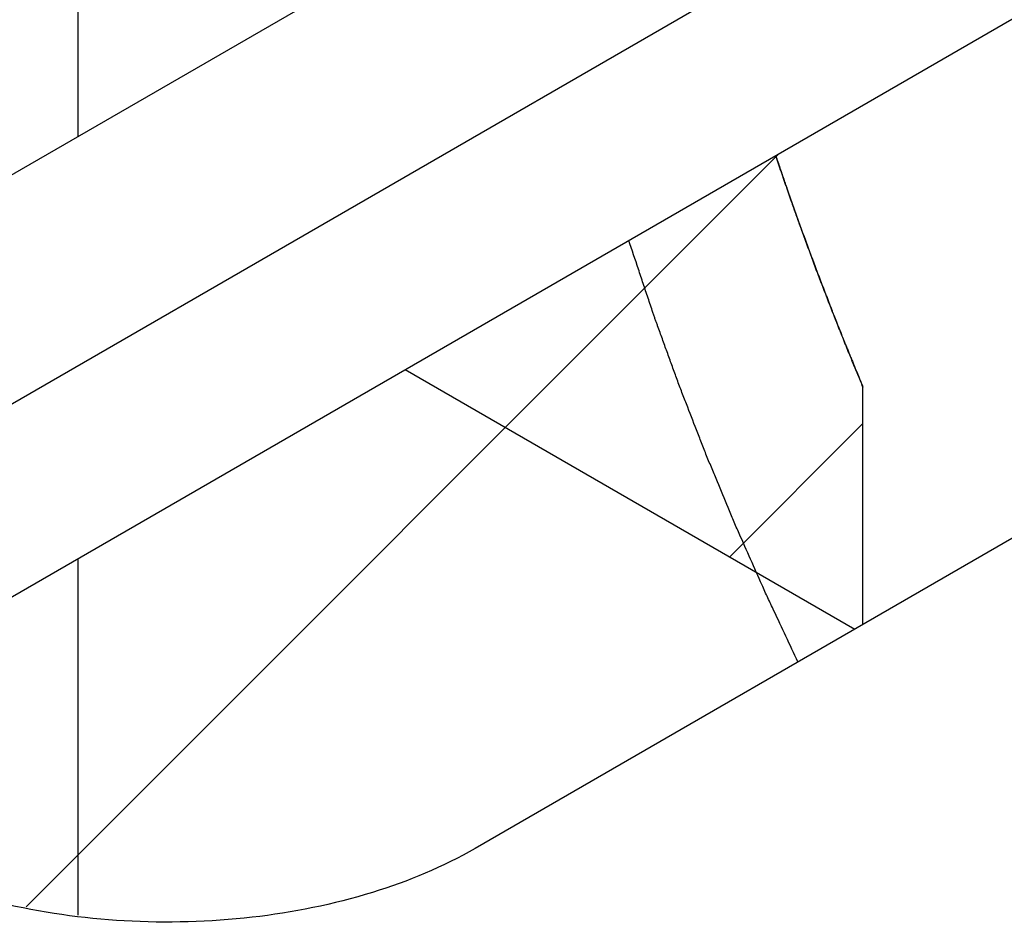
# Model space of a CAD drawing. Header units: inches. Extents: x 0 to 34, y 0 to 22.
# Tile 27 of 133: x 3.482 to 3.632, y 15.966 to 16.104. Entities that reach past the tile are written whole.
import ezdxf

# ---------------------------------------------------------------- set-up
doc = ezdxf.new("R2010")
doc.units = ezdxf.units.IN
doc.header["$LTSCALE"] = 1.87
doc.header["$MEASUREMENT"] = 0
doc.layers.get('0').update_dxf_attribs({"linetype": 'CONTINUOUS'})
for name, color, linetype in [('02___PRT_ALL_AXES', 7, 'CONTINUOUS'), ('BLUE_GOO', 7, 'CONTINUOUS'), ('CORE1_ACCELERANT', 7, 'CONTINUOUS'), ('CORE1_GLUE', 7, 'CONTINUOUS'), ('CORE2_GLUE', 7, 'CONTINUOUS')]:
    doc.layers.add(name, color=color, linetype=linetype)

msp = doc.modelspace()

# ---------------------------------------------------------------- linework, layer by layer
at = {"color": 7, "linetype": 'Continuous'}
for p, q in [((3.4906108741, 16.1651981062), (3.4906108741, 16.0860928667)), ((3.4906108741, 16.0218082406), (3.4906108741, 15.9674838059))]:
    msp.add_line(p, q, dxfattribs=at)
at = {"layer": '02___PRT_ALL_AXES', "color": 7, "linetype": 'Continuous'}
for p, q in [((3.834169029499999, 16.2844590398), (3.427025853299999, 16.0493796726)), ((3.457241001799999, 16.0319338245), (3.864384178, 16.2670131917)), ((3.9583402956, 16.2127641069), (3.551197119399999, 15.9776847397))]:
    msp.add_line(p, q, dxfattribs=at)
at = {"layer": '02___PRT_ALL_AXES', "color": 3, "linetype": 'Continuous'}
msp.add_line((3.457241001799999, 16.0025408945), (3.864384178, 16.2376202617), dxfattribs=at)
at = {"layer": '02___PRT_ALL_AXES', "color": 7, "linetype": 'Continuous'}
msp.add_open_spline([(3.551197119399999, 15.9776847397), (3.546279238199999, 15.9748452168), (3.5351446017, 15.9702505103), (3.5169971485, 15.9666197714), (3.497801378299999, 15.9660885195), (3.4791305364, 15.9687111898), (3.4624750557, 15.9742761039), (3.449133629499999, 15.9824055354), (3.440095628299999, 15.99268459), (3.4377817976, 16.0009769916), (3.437782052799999, 16.0048092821)], degree=3, knots=[0, 0, 0, 0, 0.1288274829, 0.2705619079, 0.4178787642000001, 0.5623784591, 0.6961932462, 0.8135865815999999, 0.9130614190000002, 1, 1, 1, 1], dxfattribs=at)
at = {"layer": 'BLUE_GOO', "color": 2, "linetype": 'Continuous'}
msp.add_line((3.4827342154, 15.9687823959), (3.597444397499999, 16.083492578), dxfattribs=at)
at = {"layer": 'CORE1_ACCELERANT', "color": 7, "linetype": 'Continuous'}
for p, q in [((3.540532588, 16.0506324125), (3.609035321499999, 16.0110797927)), ((3.610278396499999, 16.0117975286), (3.610278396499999, 16.0479625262))]:
    msp.add_line(p, q, dxfattribs=at)
msp.add_open_spline([(3.610278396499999, 16.0479625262), (3.610016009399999, 16.0485976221), (3.6096224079, 16.0495503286), (3.609097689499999, 16.050820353), (3.608769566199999, 16.0516146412), (3.608507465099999, 16.0522488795), (3.608342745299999, 16.0526479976), (3.608229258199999, 16.0529219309), (3.608161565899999, 16.0530869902), (3.608083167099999, 16.0532841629), (3.607988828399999, 16.0535196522), (3.607759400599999, 16.0540938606), (3.607416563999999, 16.0549513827), (3.606958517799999, 16.0560968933), (3.606501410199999, 16.0572418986), (3.605888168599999, 16.0587684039), (3.6051475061, 16.0606790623), (3.604268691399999, 16.0629727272), (3.603372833, 16.0652652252), (3.6026747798, 16.0671788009), (3.6021060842, 16.0687092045), (3.6017520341, 16.0696652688), (3.6014680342, 16.0704312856), (3.601291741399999, 16.0709073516), (3.601165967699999, 16.0712460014), (3.601097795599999, 16.0714310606), (3.601043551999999, 16.0715842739), (3.6009709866, 16.0717866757), (3.600800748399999, 16.07226348), (3.6005437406, 16.0729824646), (3.6002020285, 16.0739388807), (3.599916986, 16.0747366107), (3.5996891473, 16.0753741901), (3.5995464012, 16.0757738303), (3.5994329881, 16.0760909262), (3.5993603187, 16.0762950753), (3.599306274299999, 16.0764447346), (3.599254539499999, 16.0765943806), (3.599199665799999, 16.0767545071), (3.599091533, 16.077069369), (3.598928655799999, 16.0775439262), (3.5987118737, 16.0781753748), (3.5984949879, 16.0788071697), (3.5982058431, 16.0796494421), (3.597699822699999, 16.0811234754), (3.5972660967, 16.0823869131), (3.5969769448, 16.0832292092)], degree=3, knots=[0, 0, 0, 0, 0.0625, 0.09375, 0.125, 0.140625, 0.15625, 0.1640625, 0.16796875, 0.171875, 0.1796875, 0.1875, 0.21875, 0.25, 0.28125, 0.3125, 0.375, 0.4375, 0.5, 0.5625, 0.59375, 0.625, 0.640625, 0.65625, 0.6640625, 0.66796875, 0.671875, 0.6796875, 0.6875, 0.71875, 0.75, 0.78125, 0.796875, 0.8125, 0.8203125, 0.828125, 0.83203125, 0.8359375, 0.83984375, 0.84375, 0.859375, 0.875, 0.890625, 0.90625, 0.9375, 1, 1, 1, 1], dxfattribs=at)
at = {"layer": 'CORE1_GLUE', "color": 7, "linetype": 'Continuous'}
msp.add_open_spline([(3.600371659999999, 16.0060819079), (3.599759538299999, 16.0073826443), (3.5985346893, 16.0099839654), (3.5970066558, 16.0132363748), (3.595931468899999, 16.0155116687), (3.5953257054, 16.0168139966), (3.594464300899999, 16.0187792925), (3.593149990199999, 16.0217218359), (3.5918536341, 16.0246682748), (3.590974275, 16.0266296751), (3.5904203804, 16.027943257), (3.5894664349, 16.030244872), (3.588370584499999, 16.0328741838), (3.5874111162, 16.0351748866), (3.586866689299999, 16.0364900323), (3.586447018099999, 16.0374750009), (3.5860708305, 16.0384653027), (3.5855541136, 16.0397838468), (3.584656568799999, 16.0420921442), (3.583630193, 16.0447299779), (3.582727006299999, 16.0470378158), (3.5822199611, 16.0483571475), (3.5817473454, 16.0496786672), (3.581144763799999, 16.0513297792), (3.5804267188, 16.0533116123), (3.5797073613, 16.0552927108), (3.579167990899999, 16.0567803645), (3.578808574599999, 16.0577693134), (3.5786585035, 16.0581855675), (3.578539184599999, 16.0585087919), (3.578417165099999, 16.0588677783), (3.5782023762, 16.0595126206), (3.5778961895, 16.0604251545), (3.577405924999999, 16.0618900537), (3.5767932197, 16.0637195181), (3.575812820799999, 16.0666475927), (3.575077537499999, 16.0688434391), (3.574587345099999, 16.07030738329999)], degree=3, knots=[0, 0, 0, 0, 0.0625, 0.125, 0.15625, 0.171875, 0.1875, 0.25, 0.3125, 0.328125, 0.34375, 0.375, 0.4375, 0.46875, 0.484375, 0.5, 0.515625, 0.53125, 0.5625, 0.625, 0.65625, 0.671875, 0.6875, 0.71875, 0.75, 0.78125, 0.8125, 0.8203125, 0.828125, 0.83203125, 0.8359375, 0.84375, 0.859375, 0.875, 0.90625, 0.9375, 1, 1, 1, 1], dxfattribs=at)
at = {"layer": 'CORE2_GLUE', "color": 7, "linetype": 'Continuous'}
for p, q in [((3.540532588, 16.0506324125), (3.609035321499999, 16.0110797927)), ((3.610278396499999, 16.0117975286), (3.610278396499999, 16.0479625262))]:
    msp.add_line(p, q, dxfattribs=at)
at = {"layer": 'CORE2_GLUE', "color": 2, "linetype": 'Continuous'}
msp.add_line((3.589965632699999, 16.022090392), (3.610278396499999, 16.0424031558), dxfattribs=at)
at = {"layer": 'CORE2_GLUE', "color": 7, "linetype": 'Continuous'}
msp.add_open_spline([(3.596976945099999, 16.0832292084), (3.597194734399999, 16.0825911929), (3.5975214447, 16.0816341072), (3.597956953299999, 16.0803582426), (3.598229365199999, 16.0795603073), (3.5984467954, 16.0789231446), (3.5985838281, 16.0785222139), (3.5986774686, 16.0782469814), (3.598734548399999, 16.0780812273), (3.598805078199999, 16.0778835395), (3.598888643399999, 16.0776473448), (3.599092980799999, 16.0770714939), (3.5993979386, 16.0762114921), (3.5998052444, 16.0750626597), (3.600213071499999, 16.0739144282), (3.6007531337, 16.0723831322), (3.601454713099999, 16.0704699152), (3.602306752, 16.0681744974), (3.6031417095, 16.0658780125), (3.603885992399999, 16.0639674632), (3.6044713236, 16.0624381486), (3.604838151, 16.0614829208), (3.605131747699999, 16.0607175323), (3.605314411, 16.0602418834), (3.6054439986, 16.0599034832), (3.6055153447, 16.0597186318), (3.605576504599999, 16.0595658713), (3.6056564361, 16.0593639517), (3.605845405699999, 16.0588883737), (3.6061300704, 16.0581711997), (3.606508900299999, 16.0572172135), (3.6068248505, 16.056421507), (3.607077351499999, 16.0557855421), (3.607235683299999, 16.0553869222), (3.607361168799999, 16.0550706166), (3.6074422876, 16.0548670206), (3.6075010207, 16.0547176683), (3.6075619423, 16.0545686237), (3.6076275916, 16.0544092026), (3.607756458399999, 16.0540956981), (3.607950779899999, 16.0536231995), (3.608209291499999, 16.0529944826), (3.608467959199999, 16.052365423), (3.608812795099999, 16.0515267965), (3.609416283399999, 16.050059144), (3.609933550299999, 16.0488011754), (3.6102783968, 16.0479625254)], degree=3, knots=[0, 0, 0, 0, 0.0625, 0.09375, 0.125, 0.140625, 0.15625, 0.1640625, 0.16796875, 0.171875, 0.1796875, 0.1875, 0.21875, 0.25, 0.28125, 0.3125, 0.375, 0.4375, 0.5, 0.5625, 0.59375, 0.625, 0.640625, 0.65625, 0.6640625, 0.66796875, 0.671875, 0.6796875, 0.6875, 0.71875, 0.75, 0.78125, 0.796875, 0.8125, 0.8203125, 0.828125, 0.83203125, 0.8359375, 0.83984375, 0.84375, 0.859375, 0.875, 0.890625, 0.90625, 0.9375, 1, 1, 1, 1], dxfattribs=at)

doc.saveas('drawing.dxf')
